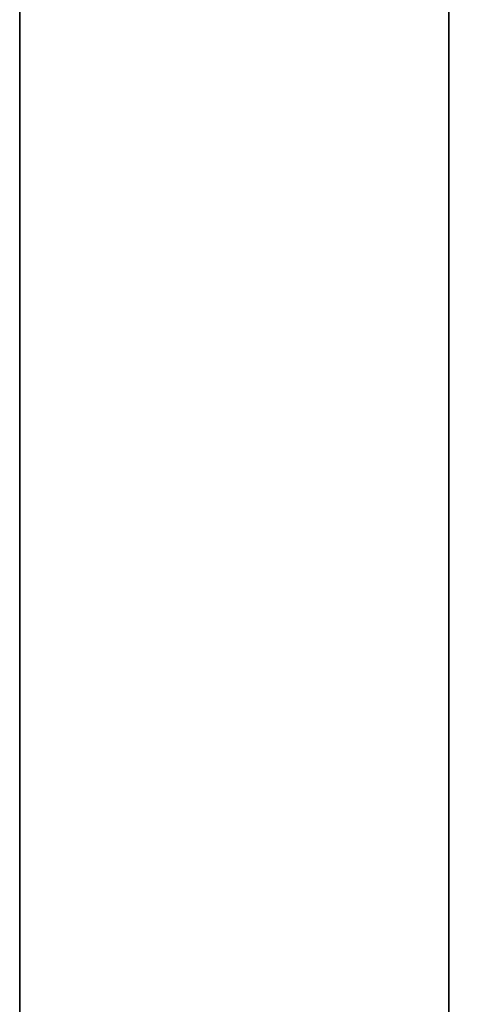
# Model space of a CAD drawing. Header units: millimetres. Extents: x -587 to 3688, y -115 to 120.
# Tile 10 of 256: x -414 to -412.42, y -46.14 to -42.69. Entities that reach past the tile are written whole.
import ezdxf

# ---------------------------------------------------------------- set-up
doc = ezdxf.new("R2010")
doc.units = ezdxf.units.MM
doc.layers.add('151', color=7, linetype='Continuous', true_color=0xffffff)

# ---------------------------------------------------------------- blocks, each defined once
blk = doc.blocks.new('UG_SURFACE_011')
at = {"layer": '151', "color": 252, "linetype": 'Continuous', "lineweight": 35}
for points in [[(-414, 13.92, 2022.5), (-414, -46.92, 2022.5), (-412.5, -46.92, 2020.9999), (-412.5, 13.92, 2020.9999)], [(-412.5, 13.92, -7), (-412.5, -46.92, -7), (-414, -46.92, -7), (-414, 13.92, -7)], [(-412.5, -46.92, 2020.9999), (-412.5, -46.92, -7), (-412.5, 13.92, -7), (-412.5, 13.92, 2020.9999)]]:
    blk.add_3dface(points, dxfattribs=at)
blk = doc.blocks.new('UG_SURFACE_012')
at = {"layer": '151', "color": 252, "linetype": 'Continuous', "lineweight": 35}
for points in [[(-414, 13.92, 2022.5), (-414, -46.92, 2022.5), (-412.5, -46.92, 2020.9999), (-412.5, 13.92, 2020.9999)], [(-412.5, 13.92, -7), (-412.5, -46.92, -7), (-414, -46.92, -7), (-414, 13.92, -7)], [(-412.5, -46.92, 2020.9999), (-412.5, -46.92, -7), (-412.5, 13.92, -7), (-412.5, 13.92, 2020.9999)]]:
    blk.add_3dface(points, dxfattribs=at)
blk = doc.blocks.new('UG_SURFACE_015')
at = {"layer": '151', "color": 252, "linetype": 'Continuous', "lineweight": 35}
for points in [[(-414, -46.92, 2022.5), (414, -46.92, 2022.5), (414, 13.92, 2022.5), (-414, 13.92, 2022.5)], [(-412.5, 13.92, 2020.9999), (-412.5, -46.92, 2020.9999), (-414, -46.92, 2022.5), (-414, 13.92, 2022.5)], [(-412.5, -46.92, 2020.9999), (-412.5, 13.92, 2020.9999), (412.5, 13.92, 2020.9999), (412.5, -46.92, 2020.9999)], [(-452.5, -40, 2061.0001), (-452.5, -46.92, 2061.0001), (452.5, -46.92, 2061.0001), (452.5, -40, 2061.0001)], [(-451, -40, 2059.5), (451, -40, 2059.5), (451, -46.92, 2059.5), (-451, -46.92, 2059.5)]]:
    blk.add_3dface(points, dxfattribs=at)

msp = doc.modelspace()

# ---------------------------------------------------------------- linework, layer by layer
at = {"layer": '151', "color": 252, "linetype": 'Continuous', "lineweight": -3, "true_color": 0x939598}
for p, q in [((-414, 13.92, -7), (-414, -46.92, -7)), ((-414, -46.92, 2022.5), (-414, 13.92, 2022.5)), ((-414, -46.92, 2022.5), (-414, 13.92, 2022.5)), ((-414, 13.92, -7), (-414, -46.92, -7)), ((-414, -46.92, 2022.5), (-414, 13.92, 2022.5)), ((-412.5, 13.92, -7), (-412.5, -46.92, -7)), ((-412.5, -46.92, 2021), (-412.5, 13.92, 2021)), ((-412.5, -46.92, 2021), (-412.5, 13.92, 2021)), ((-412.5, 13.92, -7), (-412.5, -46.92, -7)), ((-412.5, -46.92, 2021), (-412.5, 13.92, 2021))]:
    msp.add_line(p, q, dxfattribs=at)

# ---------------------------------------------------------------- block references
for name in ['UG_SURFACE_011', 'UG_SURFACE_012', 'UG_SURFACE_015']:
    msp.add_blockref(name, (0, 0), dxfattribs=at)

doc.saveas('drawing.dxf')
